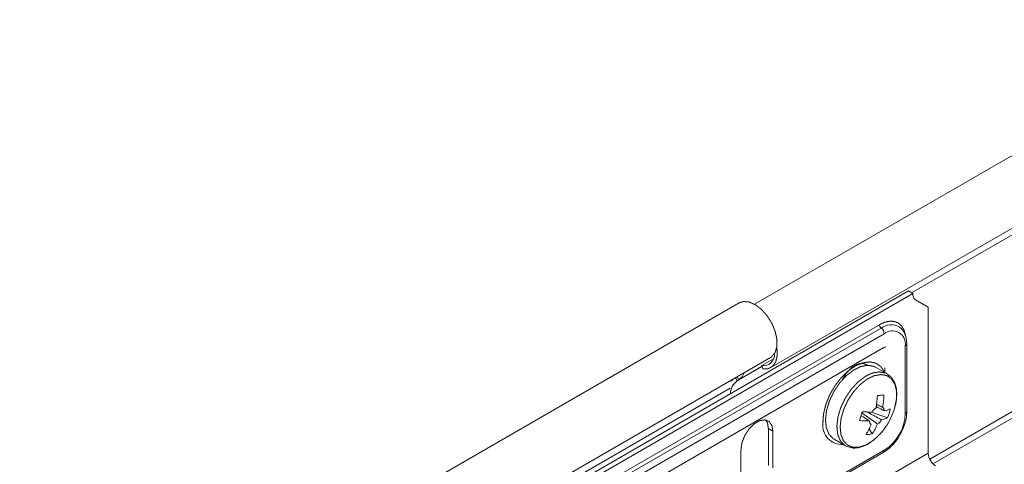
# Model space of a CAD drawing. Header units: millimetres. Extents: x 306 to 1436, y -1629 to 484.
# Tile 17 of 31: x 535 to 677, y 166 to 230. Entities that reach past the tile are written whole.
import ezdxf

# ---------------------------------------------------------------- set-up
doc = ezdxf.new("R2010")
doc.units = ezdxf.units.MM
doc.linetypes.add('K5LT32768', pattern=[0])
doc.linetypes.add('K5LT32769', pattern=[0])

msp = doc.modelspace()

# ---------------------------------------------------------------- linework, layer by layer
at = {"color": 7, "linetype": 'K5LT32768', "lineweight": 15}
for p, q in [((712.14, 229.77), (640.95, 188.67)), ((643.3, 179.52), (712.42, 219.42)), ((713.06, 192.39), (666.72, 165.64)), ((663.17, 190.59), (533.31, 115.62)), ((663.17, 190.59), (663.81, 190.22)), ((663.81, 190.22), (533.94, 115.25)), ((664.22, 189.3), (666.05, 188.25)), ((638.73, 188.87), (449.22, 79.47)), ((666.05, 167.16), (666.05, 188.25)), ((538.77, 116.32), (658.98, 185.72)), ((539.03, 115.85), (659.24, 185.24)), ((661.84, 185.42), (661.9, 185.39)), ((659.69, 184.41), (539.48, 115.02)), ((628.37, 164.38), (659.54, 182.37)), ((662.73, 172.86), (662.73, 182.66)), ((662.94, 173.14), (662.94, 182.94)), ((453.77, 71.59), (643.28, 180.99)), ((642.01, 179.83), (643.68, 180.79)), ((642.14, 179.33), (642.01, 179.83)), ((660.09, 178.63), (658.44, 179.58)), ((638.71, 177.78), (638.46, 177.63)), ((637.48, 175.92), (637.48, 175.76)), ((660.16, 172.28), (657.86, 173.11)), ((642.96, 170.71), (643.6, 170.35)), ((642.96, 165.41), (642.96, 170.71)), ((657.96, 169.95), (657.49, 170.65)), ((643.6, 165.04), (643.6, 170.35)), ((652.44, 169.19), (654.09, 168.24)), ((654.09, 168.24), (654.2, 168.18)), ((531.7, 89.6), (666.05, 167.16)), ((539.33, 97.87), (659.54, 167.26)), ((539.48, 98.19), (659.69, 167.59)), ((639, 167.69), (639, 162.39))]:
    msp.add_line(p, q, dxfattribs=at)
at = {"color": 8, "linetype": 'K5LT32769', "lineweight": 15, "true_color": 0x808080}
for p, q in [((663.64, 190.32), (712.42, 218.48)), ((666.25, 166.32), (712.42, 192.97)), ((659.52, 182.26), (659.42, 182.3)), ((638.46, 177.63), (642.05, 179.7)), ((638.71, 177.78), (642.04, 179.71)), ((659.76, 178.82), (659.76, 179.5)), ((638.2, 178.06), (638.46, 177.63)), ((638.71, 177.78), (638.45, 178.2)), ((447.98, 67.18), (637.46, 176.57))]:
    msp.add_line(p, q, dxfattribs=at)
at = {"color": 7, "linetype": 'K5LT32768', "const_width": 0.15}
for points in [[(643.28, 180.99), (643.38, 181.06), (643.9, 181.64), (644.17, 182.48), (644.2, 183.53), (643.96, 184.69), (643.48, 185.87), (642.8, 186.97), (641.98, 187.91), (641.07, 188.6), (640.16, 189), (639.32, 189.07), (638.73, 188.87)], [(642.14, 179.33), (642.94, 179.37), (643.58, 179.72), (644.02, 180.37), (644.23, 181.26), (644.19, 182.33), (644.16, 182.51)], [(658.44, 179.58), (658.19, 179.7), (657.3, 179.86), (656.3, 179.68), (655.24, 179.16), (654.19, 178.34), (653.22, 177.27), (652.39, 176.03), (651.76, 174.67), (651.35, 173.31), (651.2, 172), (651.32, 170.85), (651.7, 169.92), (652.31, 169.27), (652.44, 169.19)], [(657.26, 179.86), (657.2, 179.91), (656.59, 180.14), (655.84, 180.03), (655.04, 179.57), (654.29, 178.82), (653.68, 177.87), (653.63, 177.77)], [(637.91, 177.89), (637.68, 177.65), (637.58, 177.52)], [(637.64, 177.74), (637.63, 177.71), (637.58, 177.52)], [(643.6, 170.35), (643.46, 171.17), (643.06, 171.74), (642.45, 171.98), (641.7, 171.86), (640.9, 171.4), (640.15, 170.65), (639.54, 169.71), (639.14, 168.68), (639, 167.69)], [(642.96, 170.71), (642.82, 171.54), (642.58, 171.96)]]:
    msp.add_lwpolyline(points, dxfattribs=at)
at = {"color": 8, "linetype": 'K5LT32769', "true_color": 0x808080, "const_width": 0.15}
for points in [[(658.98, 185.72), (659.72, 186.06), (660.44, 186.22), (661.1, 186.2), (661.68, 185.98), (662.15, 185.59), (662.51, 185.03), (662.72, 184.33), (662.76, 184.1)], [(650.83, 171.51), (650.91, 172.79), (651.24, 174.16), (651.79, 175.54), (652.54, 176.86), (653.45, 178.04), (654.46, 179.03), (655.53, 179.77), (656.59, 180.21), (657.59, 180.35), (658.48, 180.16), (659.2, 179.66), (659.72, 178.87), (659.74, 178.83)], [(660.11, 178.62), (659.84, 178.75), (658.95, 178.91), (657.94, 178.73), (656.88, 178.21), (655.83, 177.39), (654.87, 176.32), (654.04, 175.08), (653.4, 173.73), (652.99, 172.36), (652.85, 171.05), (652.96, 169.9), (653.34, 168.97), (653.95, 168.32), (654.09, 168.24)], [(661.17, 173.64), (661.44, 174.93), (661.46, 176.12), (661.22, 177.13), (660.74, 177.9), (660.05, 178.37), (659.19, 178.52), (658.22, 178.35), (657.2, 177.85), (656.19, 177.06), (655.26, 176.03), (654.46, 174.83), (653.85, 173.53), (653.46, 172.22), (653.32, 170.97), (653.43, 169.86), (653.8, 168.96), (654.39, 168.34), (655.16, 168.02), (656.08, 168.03), (657.09, 168.37), (658.11, 169.02), (659.09, 169.94), (659.34, 170.22)]]:
    msp.add_lwpolyline(points, dxfattribs=at)
at = {"color": 7, "linetype": 'K5LT32768', "lineweight": 15}
for centre, radius, start, end in [((664.81, 190.12), 1.01, 174.379, 234.3019), ((659.6, 185.75), 0.622, 182.808, 234.1801), ((658.6, 184.36), 1.09, 2.8075, 54.1791), ((660.87, 182.96), 1.88, 350.7858, 129.2033), ((642.22, 181.44), 1.63, 262.5909, 3.6839), ((637.65, 179.32), 1.87, 304.5214, 342.8088), ((640.03, 175.55), 2.6, 127.0256, 176.127), ((646.11, 175.95), 12.6, 349.8397, 357.9013), ((646.96, 296.23), 121.31, 275.556, 275.9966), ((647.04, 176.04), 12.6, 349.8394, 357.9015), ((659.8, 171.92), 2.21, 125.6287, 147.5891), ((651.83, 176.46), 9.76, 320.2524, 343.1596), ((658.93, 173.27), 0.752, 1.6743, 47.2561), ((658.87, 177.27), 4.07, 281.5588, 294.366), ((651.67, 175.49), 9.09, 339.2538, 347.7649), ((636.88, 178.26), 20.28, 341.6039, 345.4148), ((655.31, 174.37), 1.77, 310.8008, 316.6133), ((657.75, 189.07), 15.96, 265.5165, 270.6571), ((658.48, 175.98), 4.07, 281.5585, 294.3661), ((656.12, 173.16), 6.62, 302.6055, 357.3946), ((657.37, 187.78), 15.96, 265.5166, 270.6571), ((648.9, 175.07), 9.66, 327.363, 336.9874), ((658.3, 171.84), 0.752, 181.6772, 227.2532), ((649.82, 175.16), 9.66, 327.3631, 336.987), ((657.43, 173.18), 2.21, 305.6285, 327.5893), ((656.97, 175.07), 5.21, 270.6434, 280.9092), ((668.35, 167.26), 2.31, 182.6059, 237.3944)]:
    msp.add_arc(centre, radius, start, end, dxfattribs=at)
at = {"color": 8, "linetype": 'K5LT32769', "lineweight": 15, "true_color": 0x808080}
for centre, radius, start, end in [((660.68, 183.37), 2.36, 60.3434, 127.6126), ((662.6, 182.97), 0.339, 293.1087, 355.5845), ((662.6, 173.17), 0.339, 293.1102, 355.5691), ((653.56, 171.18), 2.75, 173.2534, 273.7409), ((659.35, 167.54), 0.339, 304.4357, 6.8793)]:
    msp.add_arc(centre, radius, start, end, dxfattribs=at)
at = {"color": 7, "linetype": 'K5LT32768', "lineweight": 15}
for points, knots in [([(662.94, 182.94), (662.93, 183.13), (662.91, 183.69), (662.67, 184.46), (662.3, 185.09), (661.97, 185.29), (661.87, 185.35)], [0, 0, 0, 0, 0.191439, 0.554404, 0.864746, 1, 1, 1, 1]), ([(659.54, 182.37), (659.61, 182.4), (659.76, 182.48), (659.91, 182.49), (659.92, 182.48), (659.93, 182.48)], [0, 0, 0, 0, 0.27041, 0.669794, 1, 1, 1, 1]), ([(661.18, 173.64), (661.24, 173.86), (661.41, 174.51), (661.53, 175.55), (661.44, 176.69), (661.09, 177.62), (660.63, 178.28), (660.24, 178.5), (660.09, 178.58)], [0, 0, 0, 0, 0.105504, 0.306476, 0.509302, 0.712962, 0.891862, 1, 1, 1, 1]), ([(659.68, 173.29), (659.59, 173.34), (659.2, 173.54), (658.82, 173.75), (658.53, 173.9)], [0, 0, 0, 0, 0.249116, 1, 1, 1, 1]), ([(658.56, 174.22), (658.76, 174.13), (659.06, 173.99), (659.35, 173.86), (659.44, 173.82)], [0, 0, 0, 0, 0.685812, 1, 1, 1, 1]), ([(657.55, 171.82), (657.47, 171.87), (657.09, 172.11), (656.71, 172.35), (656.42, 172.53)], [0, 0, 0, 0, 0.218553, 1, 1, 1, 1]), ([(658.72, 171.38), (658.63, 171.44), (657.91, 171.95), (657.15, 172.48), (656.47, 172.96), (656.43, 173)], [0, 0, 0, 0, 0.11277, 0.94179, 1, 1, 1, 1]), ([(657.14, 173.14), (657.77, 172.81), (658.49, 172.43), (659.2, 172.05), (659.3, 172)], [0, 0, 0, 0, 0.86699, 1, 1, 1, 1]), ([(659.54, 167.26), (659.71, 167.37), (660.18, 167.67), (660.93, 168.35), (661.7, 169.33), (662.32, 170.44), (662.75, 171.6), (662.92, 172.52), (662.93, 173.01), (662.94, 173.14)], [0, 0, 0, 0, 0.090959, 0.260695, 0.429941, 0.598881, 0.768322, 0.939038, 1, 1, 1, 1]), ([(654.24, 168.2), (654.42, 168.11), (654.85, 167.9), (655.67, 167.89), (656.63, 168.11), (657.62, 168.63), (658.55, 169.34), (659.08, 169.96), (659.33, 170.23)], [0, 0, 0, 0, 0.117564, 0.291603, 0.469967, 0.655255, 0.843998, 1, 1, 1, 1])]:
    msp.add_open_spline(points, degree=3, knots=knots, dxfattribs=at)

doc.saveas('drawing.dxf')
